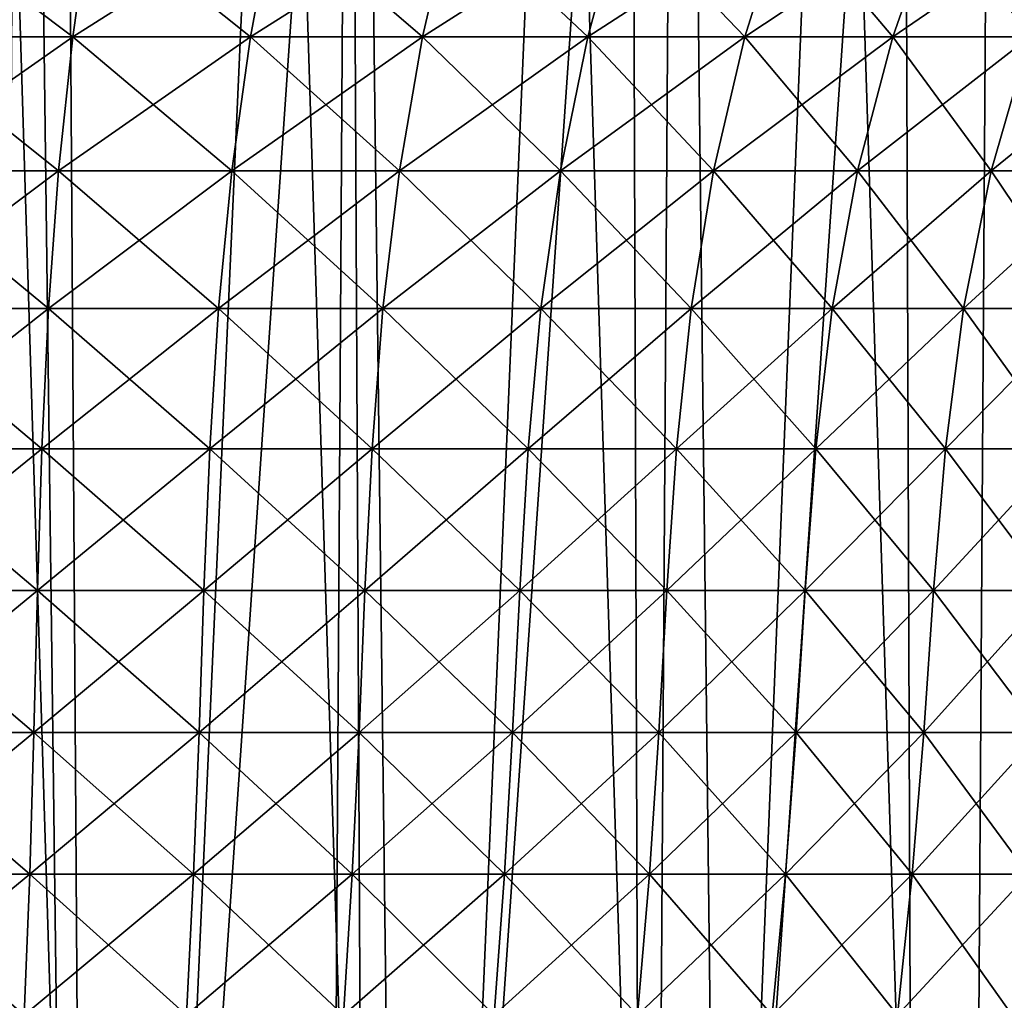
# Model space of a CAD drawing. Header units: millimetres. Extents: x -24 to 50, y -104 to 68.
# Tile 98 of 107: x 2.94 to 8.73, y 52.49 to 58.26. Entities that reach past the tile are written whole.
import ezdxf

# ---------------------------------------------------------------- set-up
doc = ezdxf.new("R2010")
doc.units = ezdxf.units.MM
doc.header["$LTSCALE"] = 65.185185
for name, color, linetype in [('29', 7, 'CONTINUOUS'), ('35', 7, 'CONTINUOUS'), ('36', 7, 'CONTINUOUS'), ('41', 7, 'CONTINUOUS')]:
    doc.layers.add(name, color=color, linetype=linetype)

msp = doc.modelspace()

# ---------------------------------------------------------------- linework, layer by layer
at = {"layer": '29', "linetype": 'Continuous'}
for points in [[(2.1821, 58.1601, 12.3756), (3.2524, 58.1601, 12.1383), (2.2533, 58.9116, 12.7792), (2.1821, 58.1601, 12.3756)], [(3.2524, 58.1601, -12.1383), (2.1821, 58.1601, -12.3756), (3.3585, 58.9116, -12.5342), (3.2524, 58.1601, -12.1383)], [(3.3585, 58.9116, -12.5342), (2.1821, 58.1601, -12.3756), (2.2533, 58.9116, -12.7792), (3.3585, 58.9116, -12.5342)], [(2.2533, 58.9116, 12.7792), (3.2524, 58.1601, 12.1383), (3.3585, 58.9116, 12.5342), (2.2533, 58.9116, 12.7792)], [(3.2524, 58.1601, 12.1383), (4.298, 58.1601, 11.8086), (3.3585, 58.9116, 12.5342), (3.2524, 58.1601, 12.1383)], [(4.298, 58.1601, -11.8086), (3.2524, 58.1601, -12.1383), (4.4382, 58.9116, -12.1938), (4.298, 58.1601, -11.8086)], [(4.4382, 58.9116, -12.1938), (3.2524, 58.1601, -12.1383), (3.3585, 58.9116, -12.5342), (4.4382, 58.9116, -12.1938)], [(3.3585, 58.9116, 12.5342), (4.298, 58.1601, 11.8086), (4.4382, 58.9116, 12.1938), (3.3585, 58.9116, 12.5342)], [(4.298, 58.1601, 11.8086), (5.3108, 58.1601, 11.3891), (4.4382, 58.9116, 12.1938), (4.298, 58.1601, 11.8086)], [(5.3108, 58.1601, -11.3891), (4.298, 58.1601, -11.8086), (5.484, 58.9116, -11.7606), (5.3108, 58.1601, -11.3891)], [(5.484, 58.9116, -11.7606), (4.298, 58.1601, -11.8086), (4.4382, 58.9116, -12.1938), (5.484, 58.9116, -11.7606)], [(4.4382, 58.9116, 12.1938), (5.3108, 58.1601, 11.3891), (5.484, 58.9116, 11.7606), (4.4382, 58.9116, 12.1938)], [(5.3108, 58.1601, 11.3891), (6.2832, 58.1601, 10.8829), (5.484, 58.9116, 11.7606), (5.3108, 58.1601, 11.3891)], [(6.2832, 58.1601, -10.8829), (5.3108, 58.1601, -11.3891), (6.4882, 58.9116, -11.2378), (6.2832, 58.1601, -10.8829)], [(6.4882, 58.9116, -11.2378), (5.3108, 58.1601, -11.3891), (5.484, 58.9116, -11.7606), (6.4882, 58.9116, -11.2378)], [(5.484, 58.9116, 11.7606), (6.2832, 58.1601, 10.8829), (6.4882, 58.9116, 11.2378), (5.484, 58.9116, 11.7606)], [(6.2832, 58.1601, 10.8829), (7.2078, 58.1601, 10.2939), (6.4882, 58.9116, 11.2378), (6.2832, 58.1601, 10.8829)], [(7.2078, 58.1601, -10.2939), (6.2832, 58.1601, -10.8829), (7.4429, 58.9116, -10.6296), (7.2078, 58.1601, -10.2939)], [(7.4429, 58.9116, -10.6296), (6.2832, 58.1601, -10.8829), (6.4882, 58.9116, -11.2378), (7.4429, 58.9116, -10.6296)], [(6.4882, 58.9116, 11.2378), (7.2078, 58.1601, 10.2939), (7.4429, 58.9116, 10.6296), (6.4882, 58.9116, 11.2378)], [(7.2078, 58.1601, 10.2939), (8.0776, 58.1601, 9.6265), (7.4429, 58.9116, 10.6296), (7.2078, 58.1601, 10.2939)], [(8.0776, 58.1601, -9.6265), (7.2078, 58.1601, -10.2939), (8.341, 58.9116, -9.9405), (8.0776, 58.1601, -9.6265)], [(8.341, 58.9116, -9.9405), (7.2078, 58.1601, -10.2939), (7.4429, 58.9116, -10.6296), (8.341, 58.9116, -9.9405)], [(7.4429, 58.9116, 10.6296), (8.0776, 58.1601, 9.6265), (8.341, 58.9116, 9.9405), (7.4429, 58.9116, 10.6296)], [(8.0776, 58.1601, 9.6265), (8.8858, 58.1601, 8.8858), (8.341, 58.9116, 9.9405), (8.0776, 58.1601, 9.6265)], [(8.8858, 58.1601, -8.8858), (8.0776, 58.1601, -9.6265), (9.1757, 58.9116, -9.1757), (8.8858, 58.1601, -8.8858)], [(9.1757, 58.9116, -9.1757), (8.0776, 58.1601, -9.6265), (8.341, 58.9116, -9.9405), (9.1757, 58.9116, -9.1757)], [(8.341, 58.9116, 9.9405), (8.8858, 58.1601, 8.8858), (9.1757, 58.9116, 9.1757), (8.341, 58.9116, 9.9405)], [(2.1261, 57.3717, 12.0577), (3.1689, 57.3717, 11.8265), (2.1821, 58.1601, 12.3756), (2.1261, 57.3717, 12.0577)], [(3.1689, 57.3717, -11.8265), (2.1261, 57.3717, -12.0577), (3.2524, 58.1601, -12.1383), (3.1689, 57.3717, -11.8265)], [(3.2524, 58.1601, -12.1383), (2.1261, 57.3717, -12.0577), (2.1821, 58.1601, -12.3756), (3.2524, 58.1601, -12.1383)], [(2.1821, 58.1601, 12.3756), (3.1689, 57.3717, 11.8265), (3.2524, 58.1601, 12.1383), (2.1821, 58.1601, 12.3756)], [(3.1689, 57.3717, 11.8265), (4.1876, 57.3717, 11.5053), (3.2524, 58.1601, 12.1383), (3.1689, 57.3717, 11.8265)], [(4.1876, 57.3717, -11.5053), (3.1689, 57.3717, -11.8265), (4.298, 58.1601, -11.8086), (4.1876, 57.3717, -11.5053)], [(4.298, 58.1601, -11.8086), (3.1689, 57.3717, -11.8265), (3.2524, 58.1601, -12.1383), (4.298, 58.1601, -11.8086)], [(3.2524, 58.1601, 12.1383), (4.1876, 57.3717, 11.5053), (4.298, 58.1601, 11.8086), (3.2524, 58.1601, 12.1383)], [(4.1876, 57.3717, 11.5053), (5.1744, 57.3717, 11.0966), (4.298, 58.1601, 11.8086), (4.1876, 57.3717, 11.5053)], [(5.1744, 57.3717, -11.0966), (4.1876, 57.3717, -11.5053), (5.3108, 58.1601, -11.3891), (5.1744, 57.3717, -11.0966)], [(5.3108, 58.1601, -11.3891), (4.1876, 57.3717, -11.5053), (4.298, 58.1601, -11.8086), (5.3108, 58.1601, -11.3891)], [(4.298, 58.1601, 11.8086), (5.1744, 57.3717, 11.0966), (5.3108, 58.1601, 11.3891), (4.298, 58.1601, 11.8086)], [(5.1744, 57.3717, 11.0966), (6.1218, 57.3717, 10.6034), (5.3108, 58.1601, 11.3891), (5.1744, 57.3717, 11.0966)], [(6.1218, 57.3717, -10.6034), (5.1744, 57.3717, -11.0966), (6.2832, 58.1601, -10.8829), (6.1218, 57.3717, -10.6034)], [(6.2832, 58.1601, -10.8829), (5.1744, 57.3717, -11.0966), (5.3108, 58.1601, -11.3891), (6.2832, 58.1601, -10.8829)], [(5.3108, 58.1601, 11.3891), (6.1218, 57.3717, 10.6034), (6.2832, 58.1601, 10.8829), (5.3108, 58.1601, 11.3891)], [(6.1218, 57.3717, 10.6034), (7.0227, 57.3717, 10.0295), (6.2832, 58.1601, 10.8829), (6.1218, 57.3717, 10.6034)], [(7.0227, 57.3717, -10.0295), (6.1218, 57.3717, -10.6034), (7.2078, 58.1601, -10.2939), (7.0227, 57.3717, -10.0295)], [(7.2078, 58.1601, -10.2939), (6.1218, 57.3717, -10.6034), (6.2832, 58.1601, -10.8829), (7.2078, 58.1601, -10.2939)], [(6.2832, 58.1601, 10.8829), (7.0227, 57.3717, 10.0295), (7.2078, 58.1601, 10.2939), (6.2832, 58.1601, 10.8829)], [(7.0227, 57.3717, 10.0295), (7.8701, 57.3717, 9.3792), (7.2078, 58.1601, 10.2939), (7.0227, 57.3717, 10.0295)], [(7.8701, 57.3717, -9.3792), (7.0227, 57.3717, -10.0295), (8.0776, 58.1601, -9.6265), (7.8701, 57.3717, -9.3792)], [(8.0776, 58.1601, -9.6265), (7.0227, 57.3717, -10.0295), (7.2078, 58.1601, -10.2939), (8.0776, 58.1601, -9.6265)], [(7.2078, 58.1601, 10.2939), (7.8701, 57.3717, 9.3792), (8.0776, 58.1601, 9.6265), (7.2078, 58.1601, 10.2939)], [(7.8701, 57.3717, 9.3792), (8.6576, 57.3717, 8.6576), (8.0776, 58.1601, 9.6265), (7.8701, 57.3717, 9.3792)], [(8.6576, 57.3717, -8.6576), (7.8701, 57.3717, -9.3792), (8.8858, 58.1601, -8.8858), (8.6576, 57.3717, -8.6576)], [(8.8858, 58.1601, -8.8858), (7.8701, 57.3717, -9.3792), (8.0776, 58.1601, -9.6265), (8.8858, 58.1601, -8.8858)], [(8.0776, 58.1601, 9.6265), (8.6576, 57.3717, 8.6576), (8.8858, 58.1601, 8.8858), (8.0776, 58.1601, 9.6265)], [(8.6576, 57.3717, 8.6576), (9.3792, 57.3717, 7.8701), (8.8858, 58.1601, 8.8858), (8.6576, 57.3717, 8.6576)], [(9.3792, 57.3717, -7.8701), (8.6576, 57.3717, -8.6576), (9.6265, 58.1601, -8.0776), (9.3792, 57.3717, -7.8701)], [(9.6265, 58.1601, -8.0776), (8.6576, 57.3717, -8.6576), (8.8858, 58.1601, -8.8858), (9.6265, 58.1601, -8.0776)], [(2.0862, 56.5598, 11.8312), (3.1094, 56.5598, 11.6043), (2.1261, 57.3717, 12.0577), (2.0862, 56.5598, 11.8312)], [(3.1094, 56.5598, -11.6043), (2.0862, 56.5598, -11.8312), (3.1689, 57.3717, -11.8265), (3.1094, 56.5598, -11.6043)], [(3.1689, 57.3717, -11.8265), (2.0862, 56.5598, -11.8312), (2.1261, 57.3717, -12.0577), (3.1689, 57.3717, -11.8265)], [(2.1261, 57.3717, 12.0577), (3.1094, 56.5598, 11.6043), (3.1689, 57.3717, 11.8265), (2.1261, 57.3717, 12.0577)], [(3.1094, 56.5598, 11.6043), (4.1089, 56.5598, 11.2892), (3.1689, 57.3717, 11.8265), (3.1094, 56.5598, 11.6043)], [(4.1089, 56.5598, -11.2892), (3.1094, 56.5598, -11.6043), (4.1876, 57.3717, -11.5053), (4.1089, 56.5598, -11.2892)], [(4.1876, 57.3717, -11.5053), (3.1094, 56.5598, -11.6043), (3.1689, 57.3717, -11.8265), (4.1876, 57.3717, -11.5053)], [(3.1689, 57.3717, 11.8265), (4.1089, 56.5598, 11.2892), (4.1876, 57.3717, 11.5053), (3.1689, 57.3717, 11.8265)], [(4.1089, 56.5598, 11.2892), (5.0772, 56.5598, 10.8881), (4.1876, 57.3717, 11.5053), (4.1089, 56.5598, 11.2892)], [(5.0772, 56.5598, -10.8881), (4.1089, 56.5598, -11.2892), (5.1744, 57.3717, -11.0966), (5.0772, 56.5598, -10.8881)], [(5.1744, 57.3717, -11.0966), (4.1089, 56.5598, -11.2892), (4.1876, 57.3717, -11.5053), (5.1744, 57.3717, -11.0966)], [(4.1876, 57.3717, 11.5053), (5.0772, 56.5598, 10.8881), (5.1744, 57.3717, 11.0966), (4.1876, 57.3717, 11.5053)], [(5.0772, 56.5598, 10.8881), (6.0068, 56.5598, 10.4041), (5.1744, 57.3717, 11.0966), (5.0772, 56.5598, 10.8881)], [(6.0068, 56.5598, -10.4041), (5.0772, 56.5598, -10.8881), (6.1218, 57.3717, -10.6034), (6.0068, 56.5598, -10.4041)], [(6.1218, 57.3717, -10.6034), (5.0772, 56.5598, -10.8881), (5.1744, 57.3717, -11.0966), (6.1218, 57.3717, -10.6034)], [(5.1744, 57.3717, 11.0966), (6.0068, 56.5598, 10.4041), (6.1218, 57.3717, 10.6034), (5.1744, 57.3717, 11.0966)], [(6.0068, 56.5598, 10.4041), (6.8908, 56.5598, 9.841), (6.1218, 57.3717, 10.6034), (6.0068, 56.5598, 10.4041)], [(6.8908, 56.5598, -9.841), (6.0068, 56.5598, -10.4041), (7.0227, 57.3717, -10.0295), (6.8908, 56.5598, -9.841)], [(7.0227, 57.3717, -10.0295), (6.0068, 56.5598, -10.4041), (6.1218, 57.3717, -10.6034), (7.0227, 57.3717, -10.0295)], [(6.1218, 57.3717, 10.6034), (6.8908, 56.5598, 9.841), (7.0227, 57.3717, 10.0295), (6.1218, 57.3717, 10.6034)], [(6.8908, 56.5598, 9.841), (7.7222, 56.5598, 9.203), (7.0227, 57.3717, 10.0295), (6.8908, 56.5598, 9.841)], [(7.7222, 56.5598, -9.203), (6.8908, 56.5598, -9.841), (7.8701, 57.3717, -9.3792), (7.7222, 56.5598, -9.203)], [(7.8701, 57.3717, -9.3792), (6.8908, 56.5598, -9.841), (7.0227, 57.3717, -10.0295), (7.8701, 57.3717, -9.3792)], [(7.0227, 57.3717, 10.0295), (7.7222, 56.5598, 9.203), (7.8701, 57.3717, 9.3792), (7.0227, 57.3717, 10.0295)], [(7.7222, 56.5598, 9.203), (8.4949, 56.5598, 8.4949), (7.8701, 57.3717, 9.3792), (7.7222, 56.5598, 9.203)], [(8.4949, 56.5598, -8.4949), (7.7222, 56.5598, -9.203), (8.6576, 57.3717, -8.6576), (8.4949, 56.5598, -8.4949)], [(8.6576, 57.3717, -8.6576), (7.7222, 56.5598, -9.203), (7.8701, 57.3717, -9.3792), (8.6576, 57.3717, -8.6576)], [(7.8701, 57.3717, 9.3792), (8.4949, 56.5598, 8.4949), (8.6576, 57.3717, 8.6576), (7.8701, 57.3717, 9.3792)], [(8.4949, 56.5598, 8.4949), (9.203, 56.5598, 7.7222), (8.6576, 57.3717, 8.6576), (8.4949, 56.5598, 8.4949)], [(9.203, 56.5598, -7.7222), (8.4949, 56.5598, -8.4949), (9.3792, 57.3717, -7.8701), (9.203, 56.5598, -7.7222)], [(9.3792, 57.3717, -7.8701), (8.4949, 56.5598, -8.4949), (8.6576, 57.3717, -8.6576), (9.3792, 57.3717, -7.8701)], [(8.6576, 57.3717, 8.6576), (9.203, 56.5598, 7.7222), (9.3792, 57.3717, 7.8701), (8.6576, 57.3717, 8.6576)], [(2.0602, 55.7343, 11.6841), (3.0707, 55.7343, 11.4601), (2.0862, 56.5598, 11.8312), (2.0602, 55.7343, 11.6841)], [(3.0707, 55.7343, -11.4601), (2.0602, 55.7343, -11.6841), (3.1094, 56.5598, -11.6043), (3.0707, 55.7343, -11.4601)], [(3.1094, 56.5598, -11.6043), (2.0602, 55.7343, -11.6841), (2.0862, 56.5598, -11.8312), (3.1094, 56.5598, -11.6043)], [(2.0862, 56.5598, 11.8312), (3.0707, 55.7343, 11.4601), (3.1094, 56.5598, 11.6043), (2.0862, 56.5598, 11.8312)], [(3.0707, 55.7343, 11.4601), (4.0578, 55.7343, 11.1488), (3.1094, 56.5598, 11.6043), (3.0707, 55.7343, 11.4601)], [(4.0578, 55.7343, -11.1488), (3.0707, 55.7343, -11.4601), (4.1089, 56.5598, -11.2892), (4.0578, 55.7343, -11.1488)], [(4.1089, 56.5598, -11.2892), (3.0707, 55.7343, -11.4601), (3.1094, 56.5598, -11.6043), (4.1089, 56.5598, -11.2892)], [(3.1094, 56.5598, 11.6043), (4.0578, 55.7343, 11.1488), (4.1089, 56.5598, 11.2892), (3.1094, 56.5598, 11.6043)], [(4.0578, 55.7343, 11.1488), (5.0141, 55.7343, 10.7528), (4.1089, 56.5598, 11.2892), (4.0578, 55.7343, 11.1488)], [(5.0141, 55.7343, -10.7528), (4.0578, 55.7343, -11.1488), (5.0772, 56.5598, -10.8881), (5.0141, 55.7343, -10.7528)], [(5.0772, 56.5598, -10.8881), (4.0578, 55.7343, -11.1488), (4.1089, 56.5598, -11.2892), (5.0772, 56.5598, -10.8881)], [(4.1089, 56.5598, 11.2892), (5.0141, 55.7343, 10.7528), (5.0772, 56.5598, 10.8881), (4.1089, 56.5598, 11.2892)], [(5.0141, 55.7343, 10.7528), (5.9322, 55.7343, 10.2748), (5.0772, 56.5598, 10.8881), (5.0141, 55.7343, 10.7528)], [(5.9322, 55.7343, -10.2748), (5.0141, 55.7343, -10.7528), (6.0068, 56.5598, -10.4041), (5.9322, 55.7343, -10.2748)], [(6.0068, 56.5598, -10.4041), (5.0141, 55.7343, -10.7528), (5.0772, 56.5598, -10.8881), (6.0068, 56.5598, -10.4041)], [(5.0772, 56.5598, 10.8881), (5.9322, 55.7343, 10.2748), (6.0068, 56.5598, 10.4041), (5.0772, 56.5598, 10.8881)], [(5.9322, 55.7343, 10.2748), (6.8051, 55.7343, 9.7187), (6.0068, 56.5598, 10.4041), (5.9322, 55.7343, 10.2748)], [(6.8051, 55.7343, -9.7187), (5.9322, 55.7343, -10.2748), (6.8908, 56.5598, -9.841), (6.8051, 55.7343, -9.7187)], [(6.8908, 56.5598, -9.841), (5.9322, 55.7343, -10.2748), (6.0068, 56.5598, -10.4041), (6.8908, 56.5598, -9.841)], [(6.0068, 56.5598, 10.4041), (6.8051, 55.7343, 9.7187), (6.8908, 56.5598, 9.841), (6.0068, 56.5598, 10.4041)], [(6.8051, 55.7343, 9.7187), (7.6263, 55.7343, 9.0886), (6.8908, 56.5598, 9.841), (6.8051, 55.7343, 9.7187)], [(7.6263, 55.7343, -9.0886), (6.8051, 55.7343, -9.7187), (7.7222, 56.5598, -9.203), (7.6263, 55.7343, -9.0886)], [(7.7222, 56.5598, -9.203), (6.8051, 55.7343, -9.7187), (6.8908, 56.5598, -9.841), (7.7222, 56.5598, -9.203)], [(6.8908, 56.5598, 9.841), (7.6263, 55.7343, 9.0886), (7.7222, 56.5598, 9.203), (6.8908, 56.5598, 9.841)], [(7.6263, 55.7343, 9.0886), (8.3894, 55.7343, 8.3894), (7.7222, 56.5598, 9.203), (7.6263, 55.7343, 9.0886)], [(8.3894, 55.7343, -8.3894), (7.6263, 55.7343, -9.0886), (8.4949, 56.5598, -8.4949), (8.3894, 55.7343, -8.3894)], [(8.4949, 56.5598, -8.4949), (7.6263, 55.7343, -9.0886), (7.7222, 56.5598, -9.203), (8.4949, 56.5598, -8.4949)], [(7.7222, 56.5598, 9.203), (8.3894, 55.7343, 8.3894), (8.4949, 56.5598, 8.4949), (7.7222, 56.5598, 9.203)], [(8.3894, 55.7343, 8.3894), (9.0886, 55.7343, 7.6263), (8.4949, 56.5598, 8.4949), (8.3894, 55.7343, 8.3894)], [(9.0886, 55.7343, -7.6263), (8.3894, 55.7343, -8.3894), (9.203, 56.5598, -7.7222), (9.0886, 55.7343, -7.6263)], [(9.203, 56.5598, -7.7222), (8.3894, 55.7343, -8.3894), (8.4949, 56.5598, -8.4949), (9.203, 56.5598, -7.7222)], [(8.4949, 56.5598, 8.4949), (9.0886, 55.7343, 7.6263), (9.203, 56.5598, 7.7222), (8.4949, 56.5598, 8.4949)], [(2.0429, 54.9007, 11.5858), (3.0449, 54.9007, 11.3637), (2.0602, 55.7343, 11.6841), (2.0429, 54.9007, 11.5858)], [(3.0449, 54.9007, -11.3637), (2.0429, 54.9007, -11.5858), (3.0707, 55.7343, -11.4601), (3.0449, 54.9007, -11.3637)], [(3.0707, 55.7343, -11.4601), (2.0429, 54.9007, -11.5858), (2.0602, 55.7343, -11.6841), (3.0707, 55.7343, -11.4601)], [(2.0602, 55.7343, 11.6841), (3.0449, 54.9007, 11.3637), (3.0707, 55.7343, 11.4601), (2.0602, 55.7343, 11.6841)], [(3.0449, 54.9007, 11.3637), (4.0237, 54.9007, 11.055), (3.0707, 55.7343, 11.4601), (3.0449, 54.9007, 11.3637)], [(4.0237, 54.9007, -11.055), (3.0449, 54.9007, -11.3637), (4.0578, 55.7343, -11.1488), (4.0237, 54.9007, -11.055)], [(4.0578, 55.7343, -11.1488), (3.0449, 54.9007, -11.3637), (3.0707, 55.7343, -11.4601), (4.0578, 55.7343, -11.1488)], [(3.0707, 55.7343, 11.4601), (4.0237, 54.9007, 11.055), (4.0578, 55.7343, 11.1488), (3.0707, 55.7343, 11.4601)], [(4.0237, 54.9007, 11.055), (4.9719, 54.9007, 10.6623), (4.0578, 55.7343, 11.1488), (4.0237, 54.9007, 11.055)], [(4.9719, 54.9007, -10.6623), (4.0237, 54.9007, -11.055), (5.0141, 55.7343, -10.7528), (4.9719, 54.9007, -10.6623)], [(5.0141, 55.7343, -10.7528), (4.0237, 54.9007, -11.055), (4.0578, 55.7343, -11.1488), (5.0141, 55.7343, -10.7528)], [(4.0578, 55.7343, 11.1488), (4.9719, 54.9007, 10.6623), (5.0141, 55.7343, 10.7528), (4.0578, 55.7343, 11.1488)], [(4.9719, 54.9007, 10.6623), (5.8823, 54.9007, 10.1884), (5.0141, 55.7343, 10.7528), (4.9719, 54.9007, 10.6623)], [(5.8823, 54.9007, -10.1884), (4.9719, 54.9007, -10.6623), (5.9322, 55.7343, -10.2748), (5.8823, 54.9007, -10.1884)], [(5.9322, 55.7343, -10.2748), (4.9719, 54.9007, -10.6623), (5.0141, 55.7343, -10.7528), (5.9322, 55.7343, -10.2748)], [(5.0141, 55.7343, 10.7528), (5.8823, 54.9007, 10.1884), (5.9322, 55.7343, 10.2748), (5.0141, 55.7343, 10.7528)], [(5.8823, 54.9007, 10.1884), (6.7479, 54.9007, 9.6369), (5.9322, 55.7343, 10.2748), (5.8823, 54.9007, 10.1884)], [(6.7479, 54.9007, -9.6369), (5.8823, 54.9007, -10.1884), (6.8051, 55.7343, -9.7187), (6.7479, 54.9007, -9.6369)], [(6.8051, 55.7343, -9.7187), (5.8823, 54.9007, -10.1884), (5.9322, 55.7343, -10.2748), (6.8051, 55.7343, -9.7187)], [(5.9322, 55.7343, 10.2748), (6.7479, 54.9007, 9.6369), (6.8051, 55.7343, 9.7187), (5.9322, 55.7343, 10.2748)], [(6.7479, 54.9007, 9.6369), (7.5621, 54.9007, 9.0121), (6.8051, 55.7343, 9.7187), (6.7479, 54.9007, 9.6369)], [(7.5621, 54.9007, -9.0121), (6.7479, 54.9007, -9.6369), (7.6263, 55.7343, -9.0886), (7.5621, 54.9007, -9.0121)], [(7.6263, 55.7343, -9.0886), (6.7479, 54.9007, -9.6369), (6.8051, 55.7343, -9.7187), (7.6263, 55.7343, -9.0886)], [(6.8051, 55.7343, 9.7187), (7.5621, 54.9007, 9.0121), (7.6263, 55.7343, 9.0886), (6.8051, 55.7343, 9.7187)], [(7.5621, 54.9007, 9.0121), (8.3188, 54.9007, 8.3188), (7.6263, 55.7343, 9.0886), (7.5621, 54.9007, 9.0121)], [(8.3188, 54.9007, -8.3188), (7.5621, 54.9007, -9.0121), (8.3894, 55.7343, -8.3894), (8.3188, 54.9007, -8.3188)], [(8.3894, 55.7343, -8.3894), (7.5621, 54.9007, -9.0121), (7.6263, 55.7343, -9.0886), (8.3894, 55.7343, -8.3894)], [(7.6263, 55.7343, 9.0886), (8.3188, 54.9007, 8.3188), (8.3894, 55.7343, 8.3894), (7.6263, 55.7343, 9.0886)], [(8.3188, 54.9007, 8.3188), (9.0121, 54.9007, 7.5621), (8.3894, 55.7343, 8.3894), (8.3188, 54.9007, 8.3188)], [(9.0121, 54.9007, -7.5621), (8.3188, 54.9007, -8.3188), (9.0886, 55.7343, -7.6263), (9.0121, 54.9007, -7.5621)], [(9.0886, 55.7343, -7.6263), (8.3188, 54.9007, -8.3188), (8.3894, 55.7343, -8.3894), (9.0886, 55.7343, -7.6263)], [(8.3894, 55.7343, 8.3894), (9.0121, 54.9007, 7.5621), (9.0886, 55.7343, 7.6263), (8.3894, 55.7343, 8.3894)], [(2.0286, 54.0642, 11.5045), (3.0235, 54.0642, 11.2839), (2.0429, 54.9007, 11.5858), (2.0286, 54.0642, 11.5045)], [(3.0235, 54.0642, -11.2839), (2.0286, 54.0642, -11.5045), (3.0449, 54.9007, -11.3637), (3.0235, 54.0642, -11.2839)], [(3.0449, 54.9007, -11.3637), (2.0286, 54.0642, -11.5045), (2.0429, 54.9007, -11.5858), (3.0449, 54.9007, -11.3637)], [(2.0429, 54.9007, 11.5858), (3.0235, 54.0642, 11.2839), (3.0449, 54.9007, 11.3637), (2.0429, 54.9007, 11.5858)], [(3.0235, 54.0642, 11.2839), (3.9955, 54.0642, 10.9775), (3.0449, 54.9007, 11.3637), (3.0235, 54.0642, 11.2839)], [(3.9955, 54.0642, -10.9775), (3.0235, 54.0642, -11.2839), (4.0237, 54.9007, -11.055), (3.9955, 54.0642, -10.9775)], [(4.0237, 54.9007, -11.055), (3.0235, 54.0642, -11.2839), (3.0449, 54.9007, -11.3637), (4.0237, 54.9007, -11.055)], [(3.0449, 54.9007, 11.3637), (3.9955, 54.0642, 10.9775), (4.0237, 54.9007, 11.055), (3.0449, 54.9007, 11.3637)], [(3.9955, 54.0642, 10.9775), (4.937, 54.0642, 10.5875), (4.0237, 54.9007, 11.055), (3.9955, 54.0642, 10.9775)], [(4.937, 54.0642, -10.5875), (3.9955, 54.0642, -10.9775), (4.9719, 54.9007, -10.6623), (4.937, 54.0642, -10.5875)], [(4.9719, 54.9007, -10.6623), (3.9955, 54.0642, -10.9775), (4.0237, 54.9007, -11.055), (4.9719, 54.9007, -10.6623)], [(4.0237, 54.9007, 11.055), (4.937, 54.0642, 10.5875), (4.9719, 54.9007, 10.6623), (4.0237, 54.9007, 11.055)], [(4.937, 54.0642, 10.5875), (5.841, 54.0642, 10.1169), (4.9719, 54.9007, 10.6623), (4.937, 54.0642, 10.5875)], [(5.841, 54.0642, -10.1169), (4.937, 54.0642, -10.5875), (5.8823, 54.9007, -10.1884), (5.841, 54.0642, -10.1169)], [(5.8823, 54.9007, -10.1884), (4.937, 54.0642, -10.5875), (4.9719, 54.9007, -10.6623), (5.8823, 54.9007, -10.1884)], [(4.9719, 54.9007, 10.6623), (5.841, 54.0642, 10.1169), (5.8823, 54.9007, 10.1884), (4.9719, 54.9007, 10.6623)], [(5.841, 54.0642, 10.1169), (6.7005, 54.0642, 9.5693), (5.8823, 54.9007, 10.1884), (5.841, 54.0642, 10.1169)], [(6.7005, 54.0642, -9.5693), (5.841, 54.0642, -10.1169), (6.7479, 54.9007, -9.6369), (6.7005, 54.0642, -9.5693)], [(6.7479, 54.9007, -9.6369), (5.841, 54.0642, -10.1169), (5.8823, 54.9007, -10.1884), (6.7479, 54.9007, -9.6369)], [(5.8823, 54.9007, 10.1884), (6.7005, 54.0642, 9.5693), (6.7479, 54.9007, 9.6369), (5.8823, 54.9007, 10.1884)], [(6.7005, 54.0642, 9.5693), (7.509, 54.0642, 8.9489), (6.7479, 54.9007, 9.6369), (6.7005, 54.0642, 9.5693)], [(7.509, 54.0642, -8.9489), (6.7005, 54.0642, -9.5693), (7.5621, 54.9007, -9.0121), (7.509, 54.0642, -8.9489)], [(7.5621, 54.9007, -9.0121), (6.7005, 54.0642, -9.5693), (6.7479, 54.9007, -9.6369), (7.5621, 54.9007, -9.0121)], [(6.7479, 54.9007, 9.6369), (7.509, 54.0642, 8.9489), (7.5621, 54.9007, 9.0121), (6.7479, 54.9007, 9.6369)], [(7.509, 54.0642, 8.9489), (8.2604, 54.0642, 8.2604), (7.5621, 54.9007, 9.0121), (7.509, 54.0642, 8.9489)], [(8.2604, 54.0642, -8.2604), (7.509, 54.0642, -8.9489), (8.3188, 54.9007, -8.3188), (8.2604, 54.0642, -8.2604)], [(8.3188, 54.9007, -8.3188), (7.509, 54.0642, -8.9489), (7.5621, 54.9007, -9.0121), (8.3188, 54.9007, -8.3188)], [(7.5621, 54.9007, 9.0121), (8.2604, 54.0642, 8.2604), (8.3188, 54.9007, 8.3188), (7.5621, 54.9007, 9.0121)], [(8.2604, 54.0642, 8.2604), (8.9489, 54.0642, 7.509), (8.3188, 54.9007, 8.3188), (8.2604, 54.0642, 8.2604)], [(8.9489, 54.0642, -7.509), (8.2604, 54.0642, -8.2604), (9.0121, 54.9007, -7.5621), (8.9489, 54.0642, -7.509)], [(9.0121, 54.9007, -7.5621), (8.2604, 54.0642, -8.2604), (8.3188, 54.9007, -8.3188), (9.0121, 54.9007, -7.5621)], [(8.3188, 54.9007, 8.3188), (8.9489, 54.0642, 7.509), (9.0121, 54.9007, 7.5621), (8.3188, 54.9007, 8.3188)], [(2.0119, 53.23, 11.4099), (2.9987, 53.23, 11.1911), (2.0286, 54.0642, 11.5045), (2.0119, 53.23, 11.4099)], [(2.9987, 53.23, -11.1911), (2.0119, 53.23, -11.4099), (3.0235, 54.0642, -11.2839), (2.9987, 53.23, -11.1911)], [(3.0235, 54.0642, -11.2839), (2.0119, 53.23, -11.4099), (2.0286, 54.0642, -11.5045), (3.0235, 54.0642, -11.2839)], [(2.0286, 54.0642, 11.5045), (2.9987, 53.23, 11.1911), (3.0235, 54.0642, 11.2839), (2.0286, 54.0642, 11.5045)], [(2.9987, 53.23, 11.1911), (3.9626, 53.23, 10.8872), (3.0235, 54.0642, 11.2839), (2.9987, 53.23, 11.1911)], [(3.9626, 53.23, -10.8872), (2.9987, 53.23, -11.1911), (3.9955, 54.0642, -10.9775), (3.9626, 53.23, -10.8872)], [(3.9955, 54.0642, -10.9775), (2.9987, 53.23, -11.1911), (3.0235, 54.0642, -11.2839), (3.9955, 54.0642, -10.9775)], [(3.0235, 54.0642, 11.2839), (3.9626, 53.23, 10.8872), (3.9955, 54.0642, 10.9775), (3.0235, 54.0642, 11.2839)], [(3.9626, 53.23, 10.8872), (4.8964, 53.23, 10.5004), (3.9955, 54.0642, 10.9775), (3.9626, 53.23, 10.8872)], [(4.8964, 53.23, -10.5004), (3.9626, 53.23, -10.8872), (4.937, 54.0642, -10.5875), (4.8964, 53.23, -10.5004)], [(4.937, 54.0642, -10.5875), (3.9626, 53.23, -10.8872), (3.9955, 54.0642, -10.9775), (4.937, 54.0642, -10.5875)], [(3.9955, 54.0642, 10.9775), (4.8964, 53.23, 10.5004), (4.937, 54.0642, 10.5875), (3.9955, 54.0642, 10.9775)], [(4.8964, 53.23, 10.5004), (5.7929, 53.23, 10.0337), (4.937, 54.0642, 10.5875), (4.8964, 53.23, 10.5004)], [(5.7929, 53.23, -10.0337), (4.8964, 53.23, -10.5004), (5.841, 54.0642, -10.1169), (5.7929, 53.23, -10.0337)], [(5.841, 54.0642, -10.1169), (4.8964, 53.23, -10.5004), (4.937, 54.0642, -10.5875), (5.841, 54.0642, -10.1169)], [(4.937, 54.0642, 10.5875), (5.7929, 53.23, 10.0337), (5.841, 54.0642, 10.1169), (4.937, 54.0642, 10.5875)], [(5.7929, 53.23, 10.0337), (6.6454, 53.23, 9.4906), (5.841, 54.0642, 10.1169), (5.7929, 53.23, 10.0337)], [(6.6454, 53.23, -9.4906), (5.7929, 53.23, -10.0337), (6.7005, 54.0642, -9.5693), (6.6454, 53.23, -9.4906)], [(6.7005, 54.0642, -9.5693), (5.7929, 53.23, -10.0337), (5.841, 54.0642, -10.1169), (6.7005, 54.0642, -9.5693)], [(5.841, 54.0642, 10.1169), (6.6454, 53.23, 9.4906), (6.7005, 54.0642, 9.5693), (5.841, 54.0642, 10.1169)], [(6.6454, 53.23, 9.4906), (7.4473, 53.23, 8.8753), (6.7005, 54.0642, 9.5693), (6.6454, 53.23, 9.4906)], [(7.4473, 53.23, -8.8753), (6.6454, 53.23, -9.4906), (7.509, 54.0642, -8.9489), (7.4473, 53.23, -8.8753)], [(7.509, 54.0642, -8.9489), (6.6454, 53.23, -9.4906), (6.7005, 54.0642, -9.5693), (7.509, 54.0642, -8.9489)], [(6.7005, 54.0642, 9.5693), (7.4473, 53.23, 8.8753), (7.509, 54.0642, 8.9489), (6.7005, 54.0642, 9.5693)], [(7.4473, 53.23, 8.8753), (8.1925, 53.23, 8.1925), (7.509, 54.0642, 8.9489), (7.4473, 53.23, 8.8753)], [(8.1925, 53.23, -8.1925), (7.4473, 53.23, -8.8753), (8.2604, 54.0642, -8.2604), (8.1925, 53.23, -8.1925)], [(8.2604, 54.0642, -8.2604), (7.4473, 53.23, -8.8753), (7.509, 54.0642, -8.9489), (8.2604, 54.0642, -8.2604)], [(7.509, 54.0642, 8.9489), (8.1925, 53.23, 8.1925), (8.2604, 54.0642, 8.2604), (7.509, 54.0642, 8.9489)], [(8.1925, 53.23, 8.1925), (8.8753, 53.23, 7.4473), (8.2604, 54.0642, 8.2604), (8.1925, 53.23, 8.1925)], [(8.8753, 53.23, -7.4473), (8.1925, 53.23, -8.1925), (8.9489, 54.0642, -7.509), (8.8753, 53.23, -7.4473)], [(8.9489, 54.0642, -7.509), (8.1925, 53.23, -8.1925), (8.2604, 54.0642, -8.2604), (8.9489, 54.0642, -7.509)], [(8.2604, 54.0642, 8.2604), (8.8753, 53.23, 7.4473), (8.9489, 54.0642, 7.509), (8.2604, 54.0642, 8.2604)], [(1.9906, 52.4001, 11.2891), (2.9669, 52.4001, 11.0727), (2.0119, 53.23, 11.4099), (1.9906, 52.4001, 11.2891)], [(2.9669, 52.4001, -11.0727), (1.9906, 52.4001, -11.2891), (2.9987, 53.23, -11.1911), (2.9669, 52.4001, -11.0727)], [(2.9987, 53.23, -11.1911), (1.9906, 52.4001, -11.2891), (2.0119, 53.23, -11.4099), (2.9987, 53.23, -11.1911)], [(2.0119, 53.23, 11.4099), (2.9669, 52.4001, 11.0727), (2.9987, 53.23, 11.1911), (2.0119, 53.23, 11.4099)], [(2.9669, 52.4001, 11.0727), (3.9207, 52.4001, 10.772), (2.9987, 53.23, 11.1911), (2.9669, 52.4001, 11.0727)], [(3.9207, 52.4001, -10.772), (2.9669, 52.4001, -11.0727), (3.9626, 53.23, -10.8872), (3.9207, 52.4001, -10.772)], [(3.9626, 53.23, -10.8872), (2.9669, 52.4001, -11.0727), (2.9987, 53.23, -11.1911), (3.9626, 53.23, -10.8872)], [(2.9987, 53.23, 11.1911), (3.9207, 52.4001, 10.772), (3.9626, 53.23, 10.8872), (2.9987, 53.23, 11.1911)], [(3.9207, 52.4001, 10.772), (4.8446, 52.4001, 10.3893), (3.9626, 53.23, 10.8872), (3.9207, 52.4001, 10.772)], [(4.8446, 52.4001, -10.3893), (3.9207, 52.4001, -10.772), (4.8964, 53.23, -10.5004), (4.8446, 52.4001, -10.3893)], [(4.8964, 53.23, -10.5004), (3.9207, 52.4001, -10.772), (3.9626, 53.23, -10.8872), (4.8964, 53.23, -10.5004)], [(3.9626, 53.23, 10.8872), (4.8446, 52.4001, 10.3893), (4.8964, 53.23, 10.5004), (3.9626, 53.23, 10.8872)], [(4.8446, 52.4001, 10.3893), (5.7316, 52.4001, 9.9275), (4.8964, 53.23, 10.5004), (4.8446, 52.4001, 10.3893)], [(5.7316, 52.4001, -9.9275), (4.8446, 52.4001, -10.3893), (5.7929, 53.23, -10.0337), (5.7316, 52.4001, -9.9275)], [(5.7929, 53.23, -10.0337), (4.8446, 52.4001, -10.3893), (4.8964, 53.23, -10.5004), (5.7929, 53.23, -10.0337)], [(4.8964, 53.23, 10.5004), (5.7316, 52.4001, 9.9275), (5.7929, 53.23, 10.0337), (4.8964, 53.23, 10.5004)], [(5.7316, 52.4001, 9.9275), (6.5751, 52.4001, 9.3902), (5.7929, 53.23, 10.0337), (5.7316, 52.4001, 9.9275)], [(6.5751, 52.4001, -9.3902), (5.7316, 52.4001, -9.9275), (6.6454, 53.23, -9.4906), (6.5751, 52.4001, -9.3902)], [(6.6454, 53.23, -9.4906), (5.7316, 52.4001, -9.9275), (5.7929, 53.23, -10.0337), (6.6454, 53.23, -9.4906)], [(5.7929, 53.23, 10.0337), (6.5751, 52.4001, 9.3902), (6.6454, 53.23, 9.4906), (5.7929, 53.23, 10.0337)], [(6.5751, 52.4001, 9.3902), (7.3685, 52.4001, 8.7814), (6.6454, 53.23, 9.4906), (6.5751, 52.4001, 9.3902)], [(7.3685, 52.4001, -8.7814), (6.5751, 52.4001, -9.3902), (7.4473, 53.23, -8.8753), (7.3685, 52.4001, -8.7814)], [(7.4473, 53.23, -8.8753), (6.5751, 52.4001, -9.3902), (6.6454, 53.23, -9.4906), (7.4473, 53.23, -8.8753)], [(6.6454, 53.23, 9.4906), (7.3685, 52.4001, 8.7814), (7.4473, 53.23, 8.8753), (6.6454, 53.23, 9.4906)], [(7.3685, 52.4001, 8.7814), (8.1058, 52.4001, 8.1058), (7.4473, 53.23, 8.8753), (7.3685, 52.4001, 8.7814)], [(8.1058, 52.4001, -8.1058), (7.3685, 52.4001, -8.7814), (8.1925, 53.23, -8.1925), (8.1058, 52.4001, -8.1058)], [(8.1925, 53.23, -8.1925), (7.3685, 52.4001, -8.7814), (7.4473, 53.23, -8.8753), (8.1925, 53.23, -8.1925)], [(7.4473, 53.23, 8.8753), (8.1058, 52.4001, 8.1058), (8.1925, 53.23, 8.1925), (7.4473, 53.23, 8.8753)], [(8.1058, 52.4001, 8.1058), (8.7814, 52.4001, 7.3685), (8.1925, 53.23, 8.1925), (8.1058, 52.4001, 8.1058)], [(8.7814, 52.4001, -7.3685), (8.1058, 52.4001, -8.1058), (8.8753, 53.23, -7.4473), (8.7814, 52.4001, -7.3685)], [(8.8753, 53.23, -7.4473), (8.1058, 52.4001, -8.1058), (8.1925, 53.23, -8.1925), (8.8753, 53.23, -7.4473)], [(8.1925, 53.23, 8.1925), (8.7814, 52.4001, 7.3685), (8.8753, 53.23, 7.4473), (8.1925, 53.23, 8.1925)]]:
    msp.add_3dface(points, dxfattribs=at)
at = {"layer": '35', "color": 7, "linetype": 'Continuous'}
for points in [[(0.9865, 68.2, -24.4801), (2.9532, 68.2, -24.3214), (2.3391, -34, -24.3881), (0.9865, 68.2, -24.4801)], [(2.3391, -34, -24.3881), (2.9532, 68.2, -24.3214), (4.265, -34, -24.1259), (2.3391, -34, -24.3881)], [(2.9532, 68.2, -24.3214), (4.9006, 68.2, -24.0049), (4.265, -34, -24.1259), (2.9532, 68.2, -24.3214)], [(4.265, -34, -24.1259), (4.9006, 68.2, -24.0049), (6.164, -34, -23.7119), (4.265, -34, -24.1259)], [(4.9006, 68.2, -24.0049), (6.8163, 68.2, -23.5327), (6.164, -34, -23.7119), (4.9006, 68.2, -24.0049)], [(6.164, -34, -23.7119), (6.8163, 68.2, -23.5327), (8.0243, -34, -23.1487), (6.164, -34, -23.7119)], [(6.8163, 68.2, -23.5327), (8.6878, 68.2, -22.9079), (8.0243, -34, -23.1487), (6.8163, 68.2, -23.5327)], [(8.0243, -34, -23.1487), (8.6878, 68.2, -22.9079), (9.834, -34, -22.4397), (8.0243, -34, -23.1487)], [(8.6878, 68.2, -22.9079), (10.503, 68.2, -22.1345), (9.834, -34, -22.4397), (8.6878, 68.2, -22.9079)]]:
    msp.add_3dface(points, dxfattribs=at)
at = {"layer": '36', "color": 7, "linetype": 'Continuous'}
for points in [[(2.9532, 68.2, 24.3214), (0.9865, 68.2, 24.4801), (2.3391, -34, 24.3881), (2.9532, 68.2, 24.3214)], [(4.265, -34, 24.1259), (2.9532, 68.2, 24.3214), (2.3391, -34, 24.3881), (4.265, -34, 24.1259)], [(4.9006, 68.2, 24.0049), (2.9532, 68.2, 24.3214), (4.265, -34, 24.1259), (4.9006, 68.2, 24.0049)], [(6.164, -34, 23.7119), (4.9006, 68.2, 24.0049), (4.265, -34, 24.1259), (6.164, -34, 23.7119)], [(6.8163, 68.2, 23.5327), (4.9006, 68.2, 24.0049), (6.164, -34, 23.7119), (6.8163, 68.2, 23.5327)], [(8.0243, -34, 23.1487), (6.8163, 68.2, 23.5327), (6.164, -34, 23.7119), (8.0243, -34, 23.1487)], [(8.6878, 68.2, 22.9079), (6.8163, 68.2, 23.5327), (8.0243, -34, 23.1487), (8.6878, 68.2, 22.9079)], [(9.834, -34, 22.4397), (8.6878, 68.2, 22.9079), (8.0243, -34, 23.1487), (9.834, -34, 22.4397)], [(10.503, 68.2, 22.1345), (8.6878, 68.2, 22.9079), (9.834, -34, 22.4397), (10.503, 68.2, 22.1345)]]:
    msp.add_3dface(points, dxfattribs=at)
at = {"layer": '41', "color": 7, "linetype": 'Continuous'}
for points in [[(1.5, 63.4, -20.445), (1.6814, 41, -20.4309), (3.2057, 63.4, -20.2478), (1.5, 63.4, -20.445)], [(1.6814, 41, -20.4309), (3.3515, 41, -20.2242), (3.2057, 63.4, -20.2478), (1.6814, 41, -20.4309)], [(3.4717, 41, 20.2039), (1.7421, 41, 20.4258), (2.7823, 63.4, 20.3103), (3.4717, 41, 20.2039)], [(4.4722, 63.4, 20.0062), (3.4717, 41, 20.2039), (2.7823, 63.4, 20.3103), (4.4722, 63.4, 20.0062)], [(3.2057, 63.4, -20.2478), (3.3515, 41, -20.2242), (4.8888, 63.4, -19.9085), (3.2057, 63.4, -20.2478)], [(3.3515, 41, -20.2242), (4.9991, 41, -19.8811), (4.8888, 63.4, -19.9085), (3.3515, 41, -20.2242)], [(5.1761, 41, 19.8358), (3.4717, 41, 20.2039), (4.4722, 63.4, 20.0062), (5.1761, 41, 19.8358)], [(6.1307, 63.4, 19.5618), (5.1761, 41, 19.8358), (4.4722, 63.4, 20.0062), (6.1307, 63.4, 19.5618)], [(4.8888, 63.4, -19.9085), (4.9991, 41, -19.8811), (6.5377, 63.4, -19.4296), (4.8888, 63.4, -19.9085)], [(4.9991, 41, -19.8811), (6.6129, 41, -19.4041), (6.5377, 63.4, -19.4296), (4.9991, 41, -19.8811)], [(6.843, 41, 19.3242), (5.1761, 41, 19.8358), (6.1307, 63.4, 19.5618), (6.843, 41, 19.3242)], [(7.7462, 63.4, 18.9802), (6.843, 41, 19.3242), (6.1307, 63.4, 19.5618), (7.7462, 63.4, 18.9802)], [(6.5377, 63.4, -19.4296), (6.6129, 41, -19.4041), (8.1407, 63.4, -18.8143), (6.5377, 63.4, -19.4296)], [(8.1407, 63.4, -18.8143), (6.6129, 41, -19.4041), (8.2566, 31, -18.7638), (8.1407, 63.4, -18.8143)], [(8.4605, 41, 18.6727), (6.843, 41, 19.3242), (7.7462, 63.4, 18.9802), (8.4605, 41, 18.6727)], [(9.3074, 63.4, 18.2653), (8.4605, 41, 18.6727), (7.7462, 63.4, 18.9802), (9.3074, 63.4, 18.2653)], [(9.6866, 63.4, -18.0671), (8.1407, 63.4, -18.8143), (8.2566, 31, -18.7638), (9.6866, 63.4, -18.0671)], [(9.8391, 31, -17.9845), (9.6866, 63.4, -18.0671), (8.2566, 31, -18.7638), (9.8391, 31, -17.9845)], [(10.0167, 41, 17.8862), (8.4605, 41, 18.6727), (9.3074, 63.4, 18.2653), (10.0167, 41, 17.8862)]]:
    msp.add_3dface(points, dxfattribs=at)

doc.saveas('drawing.dxf')
